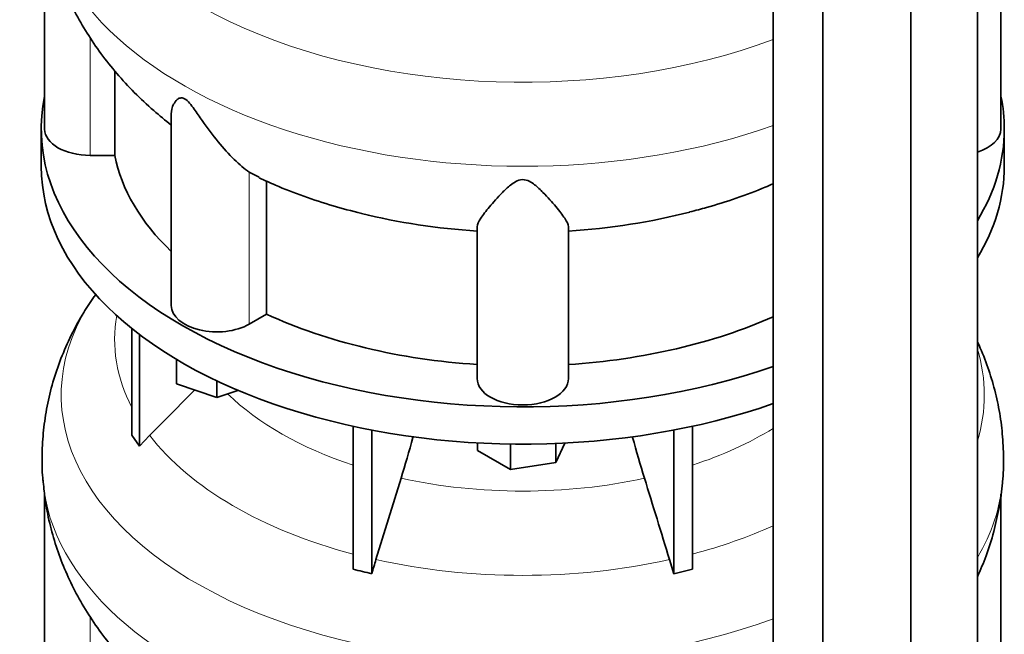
# Model space of a CAD drawing. Header units: millimetres. Extents: x 450 to 1334, y -1662 to 1534.
# Tile 7 of 28: x 1036 to 1327, y -1248 to -1066. Entities that reach past the tile are written whole.
import ezdxf

# ---------------------------------------------------------------- set-up
doc = ezdxf.new("R2010")
doc.units = ezdxf.units.MM
doc.layers.add('LOW_334-3', color=7, linetype='Continuous')
doc.layers.add('VSI344_DIFFUSORE', color=7, linetype='Continuous')

# ---------------------------------------------------------------- blocks, each defined once
blk = doc.blocks.new('SE4')
at = {"layer": 'LOW_334-3', "color": 7, "linetype": 'Continuous', "lineweight": 35}
for p, q in [((1319.29, -1320.67), (1319.29, -781.11)), ((1299.63, -1335.73), (1299.63, -795.94)), ((1258.87, -800.52), (1258.87, -1340.37)), ((1273.54, -1347.08), (1273.54, -807.29))]:
    blk.add_line(p, q, dxfattribs=at)
at = {"layer": 'VSI344_DIFFUSORE', "color": 7, "linetype": 'Continuous', "lineweight": 35}
for p, q in [((1043.27, -1035.55), (1043.27, -1098.77)), ((1326.27, -1098.77), (1326.27, -1035.33)), ((1064.02, -1106.56), (1064.02, -1081.54)), ((1080.76, -1094.27), (1080.76, -1151.03)), ((1042.27, -1098.77), (1042.27, -1109.79)), ((1327.27, -1109.79), (1327.27, -1098.77)), ((1064.02, -1106.56), (1056.77, -1106.56)), ((1106.78, -1113.02), (1103.8, -1111.55)), ((1108.93, -1153.58), (1108.93, -1114.08)), ((1171.27, -1172.67), (1171.27, -1127.68)), ((1198.27, -1172.67), (1198.27, -1127.68)), ((1108.93, -1153.58), (1103.8, -1156.54)), ((1069.06, -1189.45), (1069.06, -1157.81)), ((1071.35, -1192.65), (1071.35, -1159.61)), ((1082.26, -1174.21), (1082.26, -1166.94)), ((1094.26, -1178.21), (1082.26, -1174.21)), ((1094.26, -1178.21), (1094.26, -1173.34)), ((1100.49, -1176.14), (1094.26, -1178.21)), ((1134.54, -1229.13), (1134.54, -1186.79)), ((1140.08, -1230.46), (1140.08, -1187.92)), ((1229.45, -1230.46), (1229.45, -1187.92)), ((1234.99, -1229.13), (1234.99, -1186.79)), ((1069.06, -1189.45), (1071.35, -1192.65)), ((1071.35, -1192.65), (1074.35, -1189.47)), ((1171.38, -1193.93), (1171.38, -1191.7)), ((1181.18, -1199.59), (1171.38, -1193.93)), ((1181.18, -1199.59), (1181.18, -1192.04)), ((1197.24, -1191.75), (1194.56, -1197.52)), ((1194.56, -1197.52), (1194.56, -1191.87)), ((1194.56, -1197.52), (1181.18, -1199.59)), ((1148.75, -1202.15), (1141.33, -1226.27)), ((1043.27, -1207.02), (1043.27, -1270.23)), ((1326.27, -1270.23), (1326.27, -1206.79)), ((1228.2, -1226.27), (1229.45, -1230.46)), ((1229.45, -1230.46), (1234.99, -1229.13))]:
    blk.add_line(p, q, dxfattribs=at)
at = {"layer": 'VSI344_DIFFUSORE', "color": 4, "linetype": 'Continuous', "lineweight": 9}
for p, q in [((1056.77, -1106.56), (1056.77, -1071.73)), ((1103.8, -1156.54), (1103.8, -1111.55)), ((1056.77, -1278.03), (1056.77, -1243.19))]:
    blk.add_line(p, q, dxfattribs=at)
for centre, major_axis, start_param, end_param in [((1184.77, -1006.05), (136.58, 0), 2.76226, 5.285895), ((1184.77, -1027.73), (-142.13, 0), 0.049478, 2.119254), ((1184.77, -1177.52), (136.58, 0), 2.76226, 5.285895), ((1184.77, -1161.19), (120.79, 0), 3.038624, 3.432735), ((1184.77, -1177.52), (136.58, 0), 0, 0.173656), ((1184.77, -1147.43), (-101.4, 0), 0.532702, 1.052595), ((1184.77, -1177.52), (136.58, 0), 6.10953, 6.283185), ((1184.77, -1147.43), (101.4, 0), 5.23059, 5.5319), ((1184.77, -1161.19), (-120.79, 0), 0.417538, 1.141984), ((1184.77, -1199.2), (-142.13, 0), 0.049478, 2.119254), ((1184.77, -1147.43), (-101.4, 0), 1.207688, 1.933905), ((1184.77, -1199.2), (-142.13, 0), 2.812882, 3.092324), ((1184.77, -1161.19), (120.79, 0), -1.141984, -0.910344), ((1184.77, -1161.19), (-120.79, 0), 1.202936, 1.938657)]:
    blk.add_ellipse(centre, major_axis=major_axis, ratio=0.57735, start_param=start_param, end_param=end_param, dxfattribs=at)
at = {"layer": 'VSI344_DIFFUSORE', "color": 7, "linetype": 'Continuous', "lineweight": 35}
for centre, major_axis, start_param, end_param in [((1184.77, -1098.77), (142.5, 0), 3.023053, 5.259265), ((1184.77, -1098.77), (142.5, 0), 0, 0.118539), ((1056.77, -1098.77), (13.5, 0), 3.141604, 4.712389), ((1184.77, -1098.77), (142.5, 0), 5.946965, 6.283185), ((1312.77, -1098.77), (-13.5, 0), 2.074934, 3.141604), ((1184.77, -1098.77), (-121.5, 0), 0.111341, 0.543224), ((1184.77, -1109.79), (142.5, 0), 3.141593, 5.259265), ((1184.77, -1109.79), (142.5, 0), 5.946965, 6.283185), ((1184.77, -1059.27), (-121.5, 0), 1.167179, 1.459455), ((1184.77, -1059.27), (121.5, 0), 4.82373, 5.131179), ((1094.26, -1151.03), (13.5, 0), 3.141604, 5.497787), ((1184.77, -1098.77), (-121.5, 0), 0.896739, 1.459455), ((1184.77, -1098.77), (121.5, 0), 4.82373, 5.368326), ((1184.77, -1172.67), (13.5, 0), 3.141593, 6.283185)]:
    blk.add_ellipse(centre, major_axis=major_axis, ratio=0.57735, start_param=start_param, end_param=end_param, dxfattribs=at)
for points, knots in [([(1042.87, -1031.81), (1043.04, -1033.72), (1043.39, -1037.53), (1044.68, -1044.05), (1046.6, -1050.87), (1049.1, -1057.58), (1052.16, -1064.09), (1055.76, -1070.41), (1059.9, -1076.52), (1064.58, -1082.39), (1069.79, -1088.04), (1075.17, -1093.05), (1078.98, -1096.24), (1080.72, -1097.57)], [0, 0, 0, 0, 0.0629249, 0.1485475, 0.2342563, 0.3203407, 0.4070972, 0.4948269, 0.5838278, 0.6743803, 0.7667235, 0.8610227, 0.9407267, 0.9407267, 0.9407267, 0.9407267]), ([(1103.8, -1111.55), (1102.43, -1110.57), (1100.92, -1109.28), (1097.79, -1106.22), (1096.18, -1104.44), (1093.04, -1100.6), (1091.49, -1098.5), (1089.13, -1095.14), (1088.34, -1093.98), (1087.08, -1092.25), (1086.65, -1091.67), (1085.69, -1090.58), (1085.15, -1090.06), (1084.14, -1089.51), (1083.7, -1089.49), (1083.02, -1089.65), (1082.75, -1089.83), (1082.04, -1090.42), (1081.71, -1090.92), (1080.98, -1092.35), (1080.76, -1093.33), (1080.76, -1094.28)], [0, 0, 0, 0, 0.125, 0.125, 0.25, 0.25, 0.375, 0.375, 0.4375, 0.4375, 0.46875, 0.46875, 0.5, 0.5, 0.53125, 0.53125, 0.5625, 0.5625, 0.625, 0.625, 0.7387976, 0.7387976, 0.7387976, 0.7387976]), ([(1106.71, -1113.16), (1108.48, -1114), (1112.51, -1115.87), (1119.95, -1118.72), (1128.59, -1121.57), (1133.99, -1122.99), (1137.11, -1123.79)], [0, 0, 0, 0, 0.169235, 0.450987, 0.732642, 1, 1, 1, 1]), ([(1198.27, -1127.68), (1198.27, -1127.03), (1197.86, -1126.2), (1196.55, -1124.2), (1195.64, -1123.03), (1193.47, -1120.45), (1192.22, -1119.02), (1189.99, -1116.76), (1189.19, -1115.98), (1187.79, -1114.89), (1187.28, -1114.54), (1186.1, -1113.95), (1185.4, -1113.73), (1183.95, -1113.77), (1183.27, -1114.01), (1182.12, -1114.62), (1181.63, -1114.97), (1180.24, -1116.07), (1179.46, -1116.84), (1177.27, -1119.07), (1176.01, -1120.5), (1173.86, -1123.07), (1172.97, -1124.21), (1171.67, -1126.19), (1171.27, -1127.04), (1171.27, -1127.68)], [0, 0, 0, 0, 0.125, 0.125, 0.25, 0.25, 0.375, 0.375, 0.4375, 0.4375, 0.46875, 0.46875, 0.5, 0.5, 0.53125, 0.53125, 0.5625, 0.5625, 0.625, 0.625, 0.75, 0.75, 0.875, 0.875, 1, 1, 1, 1]), ([(1234.14, -1123.31), (1235.98, -1122.85), (1240.37, -1121.74), (1248, -1119.27), (1254.67, -1116.79), (1258.1, -1115.31), (1258.89, -1114.96)], [0, 0, 0, 0, 0.1662779, 0.4670189, 0.7698547, 0.8586105, 0.8586105, 0.8586105, 0.8586105]), ([(1057.98, -1148.31), (1056.8, -1150.03), (1054.45, -1153.47), (1051.06, -1159.76), (1048.03, -1166.63), (1045.65, -1173.67), (1043.93, -1180.75), (1042.85, -1187.89), (1042.45, -1194.95), (1042.49, -1200.26), (1042.8, -1202.84), (1042.86, -1203.29)], [0, 0, 0, 0, 0.098138, 0.230711, 0.360417, 0.487598, 0.612644, 0.735964, 0.857972, 0.979079, 1, 1, 1, 1]), ([(1326.72, -1203.27), (1326.72, -1203.24), (1327.01, -1200.98), (1327.08, -1196.05), (1326.79, -1189.06), (1325.84, -1182.07), (1324.3, -1175.21), (1322.19, -1168.5), (1320.37, -1164.04), (1319.34, -1161.82), (1319.3, -1161.73)], [0, 0, 0, 0, 0.0014016, 0.1226426, 0.2430843, 0.3630687, 0.4829566, 0.6031763, 0.7241629, 0.7294935, 0.7294935, 0.7294935, 0.7294935]), ([(1148.75, -1202.15), (1149.97, -1198.2), (1151.14, -1194.19), (1152.31, -1189.98), (1152.34, -1189.86), (1152.37, -1189.74)], [0, 0, 0, 0, 0.5, 0.5, 0.5147162, 0.5147162, 0.5147162, 0.5147162]), ([(1220.78, -1202.15), (1219.56, -1198.2), (1218.39, -1194.19), (1217.24, -1190.03), (1217.22, -1189.96), (1217.2, -1189.89)], [0, 0, 0, 0, 0.5, 0.5, 0.5085767, 0.5085767, 0.5085767, 0.5085767]), ([(1042.87, -1203.27), (1043.04, -1205.18), (1043.39, -1209), (1044.68, -1215.51), (1046.6, -1222.33), (1049.1, -1229.04), (1052.16, -1235.56), (1055.76, -1241.88), (1059.9, -1247.98), (1064.58, -1253.86), (1069.79, -1259.5), (1075.17, -1264.51), (1078.98, -1267.7), (1080.72, -1269.04)], [0, 0, 0, 0, 0.0629249, 0.1485475, 0.2342563, 0.3203407, 0.4070972, 0.4948269, 0.5838278, 0.6743803, 0.7667235, 0.8610227, 0.9407267, 0.9407267, 0.9407267, 0.9407267]), ([(1319.32, -1231.35), (1320.25, -1229.3), (1322.04, -1224.91), (1324.24, -1218.03), (1325.79, -1210.89), (1326.6, -1205.74), (1326.71, -1203.32), (1326.71, -1203.17)], [0.6477487, 0.6477487, 0.6477487, 0.6477487, 0.7291134, 0.819113, 0.9077024, 0.9951562, 1, 1, 1, 1])]:
    blk.add_open_spline(points, degree=3, knots=knots, dxfattribs=at)
for points in [[(1058.52, -1147.53), (1058.35, -1147.79), (1058.18, -1148.05), (1057.99, -1148.33)], [(1074.35, -1189.47), (1078.8, -1184.99), (1083.25, -1180.51), (1087.7, -1176.03)], [(1220.78, -1202.15), (1223.26, -1210.19), (1225.73, -1218.23), (1228.2, -1226.27)], [(1141.33, -1226.27), (1140.9, -1227.65), (1140.49, -1229.05), (1140.08, -1230.46)], [(1140.08, -1230.46), (1138.24, -1229.98), (1136.39, -1229.53), (1134.54, -1229.13)]]:
    blk.add_open_spline(points, degree=3, dxfattribs=at)

msp = doc.modelspace()

# ---------------------------------------------------------------- block references
msp.add_blockref('SE4', (0, 0))

doc.saveas('drawing.dxf')
